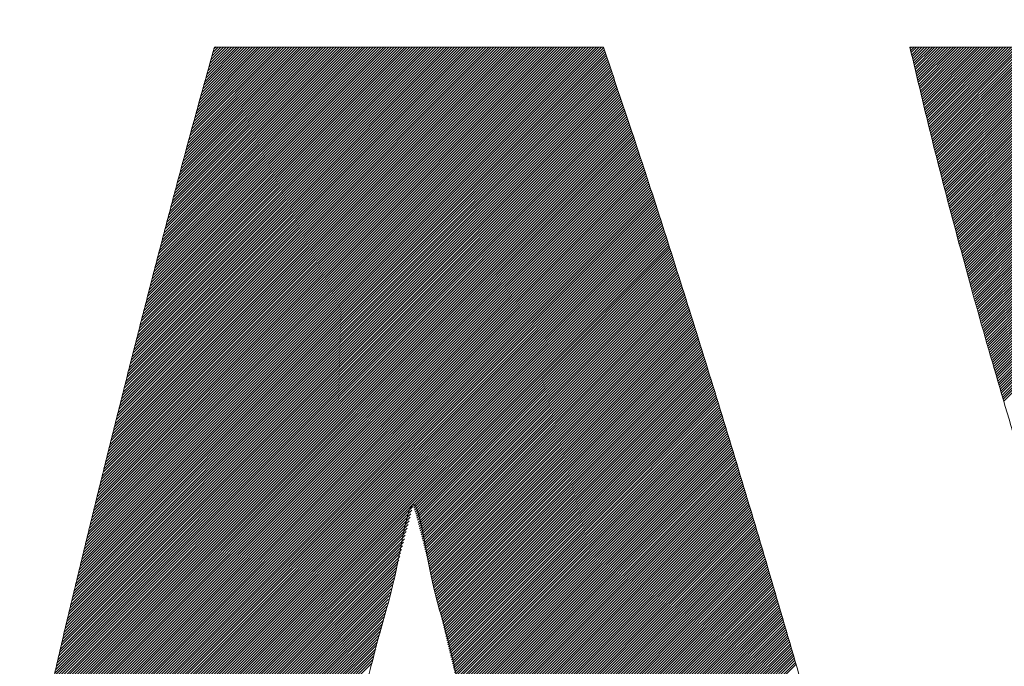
# Model space of a CAD drawing. Header units: millimetres. Extents: x 0 to 1300, y 0 to 891.
# Tile 70 of 148: x 179.16 to 182.5, y 600.3 to 602.49. Entities that reach past the tile are written whole.
import ezdxf

# ---------------------------------------------------------------- set-up
doc = ezdxf.new("R2010")
doc.units = ezdxf.units.MM
doc.header["$LTSCALE"] = 0.545669
doc.layers.add('NoLayerName_001', color=7, linetype='Continuous')
doc.layers.add('NoLayerName_002', color=7, linetype='Continuous')

# ---------------------------------------------------------------- blocks, each defined once
blk = doc.blocks.new('JZB_0013')
at = {"layer": 'NoLayerName_002', "color": 7, "linetype": 'Continuous', "lineweight": 25}
for p, q in [((9.6498, 4.8115), (7.8478, 3.0095)), ((9.6475, 4.8182), (7.8506, 3.0213)), ((9.6453, 4.8248), (7.8535, 3.0331)), ((9.643, 4.8314), (7.8564, 3.0449)), ((9.6407, 4.838), (7.8593, 3.0567)), ((9.634, 4.8402), (7.8622, 3.0684)), ((9.6251, 4.8402), (7.8651, 3.0802)), ((9.6162, 4.8402), (7.868, 3.092)), ((9.6072, 4.8402), (7.8709, 3.1038)), ((9.5983, 4.8402), (7.8738, 3.1156)), ((9.5894, 4.8402), (7.8767, 3.1274)), ((9.5805, 4.8402), (7.8795, 3.1392)), ((9.5716, 4.8402), (7.8824, 3.151)), ((9.5627, 4.8402), (7.8853, 3.1628)), ((9.5538, 4.8402), (7.8882, 3.1746)), ((9.5449, 4.8402), (7.8911, 3.1864)), ((9.536, 4.8402), (7.894, 3.1982)), ((9.5271, 4.8402), (7.8969, 3.21)), ((9.5182, 4.8402), (7.8998, 3.2218)), ((9.5093, 4.8402), (7.9027, 3.2336)), ((9.5003, 4.8402), (7.9056, 3.2454)), ((9.4914, 4.8402), (7.9084, 3.2572)), ((9.4825, 4.8402), (7.9113, 3.269)), ((9.4736, 4.8402), (7.9142, 3.2808)), ((9.4647, 4.8402), (7.9171, 3.2926)), ((9.4558, 4.8402), (7.92, 3.3044)), ((9.4469, 4.8402), (7.9229, 3.3162)), ((9.438, 4.8402), (7.9258, 3.328)), ((9.4291, 4.8402), (7.9287, 3.3398)), ((9.4202, 4.8402), (7.9316, 3.3516)), ((9.4113, 4.8402), (7.9345, 3.3634)), ((9.4024, 4.8402), (7.9373, 3.3752)), ((9.3934, 4.8402), (7.9402, 3.387)), ((9.3845, 4.8402), (7.9431, 3.3988)), ((9.3756, 4.8402), (7.946, 3.4106)), ((9.3667, 4.8402), (7.9489, 3.4224)), ((9.3578, 4.8402), (7.9518, 3.4342)), ((9.3489, 4.8402), (7.9547, 3.446)), ((9.34, 4.8402), (7.9576, 3.4578)), ((9.3311, 4.8402), (7.9605, 3.4696)), ((9.3222, 4.8402), (7.9634, 3.4814)), ((9.3133, 4.8402), (7.9662, 3.4932)), ((9.3044, 4.8402), (7.9691, 3.505)), ((9.2955, 4.8402), (7.972, 3.5168)), ((9.2865, 4.8402), (7.9749, 3.5286)), ((9.2776, 4.8402), (7.9779, 3.5405)), ((9.2687, 4.8402), (7.9809, 3.5524)), ((9.2598, 4.8402), (7.984, 3.5644)), ((9.2509, 4.8402), (7.987, 3.5763)), ((9.242, 4.8402), (7.99, 3.5883)), ((9.2331, 4.8402), (7.9931, 3.6002)), ((9.2242, 4.8402), (7.9961, 3.6122)), ((9.2153, 4.8402), (7.9992, 3.6241)), ((9.2064, 4.8402), (8.0022, 3.636)), ((9.1975, 4.8402), (8.0052, 3.648)), ((9.1885, 4.8402), (8.0083, 3.6599)), ((9.1796, 4.8402), (8.0113, 3.6719)), ((9.1707, 4.8402), (8.0144, 3.6838)), ((9.1618, 4.8402), (8.0174, 3.6958)), ((9.1529, 4.8402), (8.0204, 3.7077)), ((9.144, 4.8402), (8.0235, 3.7197)), ((9.1351, 4.8402), (8.0265, 3.7316)), ((9.1262, 4.8402), (8.0296, 3.7436)), ((9.1173, 4.8402), (8.0326, 3.7555)), ((9.1084, 4.8402), (8.0356, 3.7675)), ((9.0995, 4.8402), (8.0387, 3.7794)), ((9.0906, 4.8402), (8.0417, 3.7914)), ((9.0816, 4.8402), (8.0447, 3.8033)), ((9.0727, 4.8402), (8.0478, 3.8153)), ((9.0638, 4.8402), (8.0508, 3.8272)), ((9.0549, 4.8402), (8.0539, 3.8392)), ((9.046, 4.8402), (8.0569, 3.8511)), ((9.0371, 4.8402), (8.0599, 3.863)), ((9.0282, 4.8402), (8.063, 3.875)), ((9.0193, 4.8402), (8.066, 3.8869)), ((9.0104, 4.8402), (8.0691, 3.8989)), ((9.0015, 4.8402), (8.0721, 3.9108)), ((8.9926, 4.8402), (8.0751, 3.9228)), ((8.9837, 4.8402), (8.0782, 3.9347)), ((8.9747, 4.8402), (8.0812, 3.9467)), ((8.9658, 4.8402), (8.0843, 3.9586)), ((8.9569, 4.8402), (8.0873, 3.9706)), ((8.948, 4.8402), (8.0903, 3.9825)), ((8.9391, 4.8402), (8.0934, 3.9945)), ((8.9302, 4.8402), (8.0964, 4.0064)), ((8.9213, 4.8402), (8.0994, 4.0184)), ((8.9124, 4.8402), (8.1025, 4.0303)), ((8.9035, 4.8402), (8.1055, 4.0423)), ((8.8946, 4.8402), (8.1086, 4.0542)), ((8.8857, 4.8402), (8.1116, 4.0662)), ((8.8768, 4.8402), (8.1148, 4.0783)), ((8.8678, 4.8402), (8.118, 4.0904)), ((8.8589, 4.8402), (8.1212, 4.1025)), ((8.85, 4.8402), (8.1245, 4.1146)), ((8.8411, 4.8402), (8.1277, 4.1268)), ((8.8322, 4.8402), (8.1309, 4.1389)), ((8.8233, 4.8402), (8.1341, 4.151)), ((8.8144, 4.8402), (8.1373, 4.1632)), ((8.8055, 4.8402), (8.1406, 4.1753)), ((8.7966, 4.8402), (8.1438, 4.1874)), ((8.7877, 4.8402), (8.147, 4.1995)), ((8.7788, 4.8402), (8.1502, 4.2117)), ((8.7699, 4.8402), (8.1534, 4.2238)), ((8.7609, 4.8402), (8.1567, 4.2359)), ((8.752, 4.8402), (8.1599, 4.2481)), ((8.7431, 4.8402), (8.1631, 4.2602)), ((8.7342, 4.8402), (8.1663, 4.2723)), ((8.7253, 4.8402), (8.1695, 4.2844)), ((8.7164, 4.8402), (8.1728, 4.2966)), ((8.7075, 4.8402), (8.176, 4.3087)), ((8.6986, 4.8402), (8.1792, 4.3208)), ((8.6897, 4.8402), (8.1824, 4.333)), ((8.6808, 4.8402), (8.1856, 4.3451)), ((8.6719, 4.8402), (8.1889, 4.3572)), ((8.663, 4.8402), (8.1921, 4.3693)), ((8.654, 4.8402), (8.1953, 4.3815)), ((8.6451, 4.8402), (8.1985, 4.3936)), ((8.6362, 4.8402), (8.2017, 4.4057)), ((8.6273, 4.8402), (8.205, 4.4178)), ((8.6184, 4.8402), (8.2082, 4.43)), ((8.6095, 4.8402), (8.2114, 4.4421)), ((8.6006, 4.8402), (8.2146, 4.4542)), ((8.5917, 4.8402), (8.2178, 4.4664)), ((8.5828, 4.8402), (8.221, 4.4785)), ((8.5739, 4.8402), (8.2243, 4.4906)), ((8.565, 4.8402), (8.2275, 4.5027)), ((8.5561, 4.8402), (8.2307, 4.5149)), ((8.5471, 4.8402), (8.2339, 4.527)), ((8.5382, 4.8402), (8.2371, 4.5391)), ((8.5293, 4.8402), (8.2404, 4.5513)), ((8.5204, 4.8402), (8.2436, 4.5634)), ((8.5115, 4.8402), (8.247, 4.5757)), ((8.5026, 4.8402), (8.2504, 4.588)), ((8.4937, 4.8402), (8.2538, 4.6003)), ((8.4848, 4.8402), (8.2572, 4.6126)), ((8.4759, 4.8402), (8.2606, 4.6249)), ((8.467, 4.8402), (8.264, 4.6372)), ((8.4581, 4.8402), (8.2673, 4.6495)), ((8.4491, 4.8402), (8.2707, 4.6618)), ((8.4402, 4.8402), (8.2741, 4.6741)), ((8.4313, 4.8402), (8.2775, 4.6864)), ((8.4224, 4.8402), (8.2809, 4.6987)), ((8.4135, 4.8402), (8.2843, 4.711)), ((8.4046, 4.8402), (8.2877, 4.7233)), ((8.3957, 4.8402), (8.2911, 4.7356)), ((8.3868, 4.8402), (8.2945, 4.7479)), ((8.3779, 4.8402), (8.2978, 4.7602)), ((8.369, 4.8402), (8.3012, 4.7725)), ((8.3601, 4.8402), (8.3046, 4.7848)), ((8.3512, 4.8402), (8.3081, 4.7971)), ((8.3422, 4.8402), (8.3115, 4.8095)), ((8.3333, 4.8402), (8.315, 4.8219)), ((8.3244, 4.8402), (8.3185, 4.8343)), ((10.6852, 4.8402), (10.6811, 4.8361)), ((10.6941, 4.8402), (10.6828, 4.829)), ((10.703, 4.8402), (10.6846, 4.8218)), ((10.7119, 4.8402), (10.6863, 4.8146)), ((10.7208, 4.8402), (10.688, 4.8074)), ((10.7297, 4.8402), (10.6897, 4.8002)), ((10.7386, 4.8402), (10.6915, 4.7931)), ((10.7475, 4.8402), (10.6932, 4.7859)), ((10.7564, 4.8402), (10.6949, 4.7787)), ((10.7653, 4.8402), (10.6966, 4.7715)), ((10.7742, 4.8402), (10.6984, 4.7643)), ((10.7832, 4.8402), (10.7001, 4.7571)), ((10.7921, 4.8402), (10.7018, 4.75)), ((10.801, 4.8402), (10.7035, 4.7428)), ((10.8099, 4.8402), (10.7053, 4.7356)), ((10.8188, 4.8402), (10.707, 4.7284)), ((10.8277, 4.8402), (10.7087, 4.7212)), ((10.8366, 4.8402), (10.7105, 4.7141)), ((10.8455, 4.8402), (10.7122, 4.7069)), ((10.8544, 4.8402), (10.7139, 4.6997)), ((10.8633, 4.8402), (10.7156, 4.6925)), ((10.8722, 4.8402), (10.7174, 4.6853)), ((10.8812, 4.8402), (10.7191, 4.6782)), ((10.8901, 4.8402), (10.7208, 4.671)), ((10.899, 4.8402), (10.7225, 4.6638)), ((10.9079, 4.8402), (10.7243, 4.6566)), ((10.9168, 4.8402), (10.726, 4.6494)), ((10.9257, 4.8402), (10.7277, 4.6422)), ((10.9346, 4.8402), (10.7295, 4.6351)), ((10.9435, 4.8402), (10.7312, 4.6279)), ((10.9524, 4.8402), (10.7329, 4.6207)), ((10.9613, 4.8402), (10.7346, 4.6135)), ((10.9702, 4.8402), (10.7364, 4.6063)), ((10.9791, 4.8402), (10.7381, 4.5992)), ((10.9881, 4.8402), (10.7398, 4.592)), ((10.997, 4.8402), (10.7415, 4.5848)), ((11.0059, 4.8402), (10.7433, 4.5776)), ((11.0148, 4.8402), (10.745, 4.5704)), ((11.0237, 4.8402), (10.7467, 4.5632)), ((11.0326, 4.8402), (10.7484, 4.5561)), ((11.0415, 4.8402), (10.7502, 4.5489)), ((11.0504, 4.8402), (10.7519, 4.5417)), ((11.0593, 4.8402), (10.7537, 4.5346)), ((11.0682, 4.8402), (10.7556, 4.5276)), ((11.0771, 4.8402), (10.7574, 4.5205)), ((11.086, 4.8402), (10.7592, 4.5134)), ((11.095, 4.8402), (10.7611, 4.5063)), ((11.1039, 4.8402), (10.7629, 4.4992)), ((11.1128, 4.8402), (10.7647, 4.4922)), ((11.1217, 4.8402), (10.7665, 4.4851)), ((11.1306, 4.8402), (10.7684, 4.478)), ((11.1395, 4.8402), (10.7702, 4.4709)), ((11.1484, 4.8402), (10.772, 4.4638)), ((11.1573, 4.8402), (10.7739, 4.4568)), ((11.1662, 4.8402), (10.7757, 4.4497)), ((11.1751, 4.8402), (10.7775, 4.4426)), ((11.184, 4.8402), (10.7793, 4.4355)), ((11.1929, 4.8402), (10.7812, 4.4284)), ((11.2019, 4.8402), (10.783, 4.4214)), ((11.2108, 4.8402), (10.7848, 4.4143)), ((11.2197, 4.8402), (10.7867, 4.4072)), ((11.2286, 4.8402), (10.7885, 4.4001)), ((11.2375, 4.8402), (10.7903, 4.393)), ((11.2464, 4.8402), (10.7922, 4.386)), ((11.2553, 4.8402), (10.794, 4.3789)), ((11.2642, 4.8402), (10.7958, 4.3718)), ((11.2731, 4.8402), (10.7976, 4.3647)), ((11.282, 4.8402), (10.7995, 4.3576)), ((11.2909, 4.8402), (10.8013, 4.3506)), ((11.2998, 4.8402), (10.8031, 4.3435)), ((11.3088, 4.8402), (10.805, 4.3364)), ((11.3177, 4.8402), (10.8068, 4.3293)), ((11.3266, 4.8402), (10.8086, 4.3223)), ((11.3355, 4.8402), (10.8104, 4.3152)), ((11.3444, 4.8402), (10.8123, 4.3081)), ((11.3533, 4.8402), (10.8141, 4.301)), ((11.3622, 4.8402), (10.8159, 4.2939)), ((11.3711, 4.8402), (10.8178, 4.2869)), ((11.38, 4.8402), (10.8196, 4.2798)), ((11.3889, 4.8402), (10.8214, 4.2727)), ((11.3978, 4.8402), (10.8232, 4.2656)), ((11.4067, 4.8402), (10.8251, 4.2585)), ((11.4157, 4.8402), (10.8269, 4.2515)), ((11.4246, 4.8402), (10.8287, 4.2444)), ((11.4335, 4.8402), (10.8306, 4.2373)), ((11.4424, 4.8402), (10.8325, 4.2303)), ((11.4513, 4.8402), (10.8344, 4.2234)), ((11.4602, 4.8402), (10.8364, 4.2164)), ((11.4691, 4.8402), (10.8384, 4.2095)), ((11.478, 4.8402), (10.8403, 4.2025)), ((11.4869, 4.8402), (10.8423, 4.1956)), ((11.4958, 4.8402), (10.8442, 4.1886)), ((11.5047, 4.8402), (10.8462, 4.1817)), ((11.5136, 4.8402), (10.8482, 4.1747)), ((11.5226, 4.8402), (10.8501, 4.1678)), ((11.5315, 4.8402), (10.8521, 4.1608)), ((11.5404, 4.8402), (10.8541, 4.1539)), ((11.5493, 4.8402), (10.856, 4.1469)), ((11.5582, 4.8402), (10.858, 4.14)), ((11.5671, 4.8402), (10.8599, 4.133)), ((11.576, 4.8402), (10.8619, 4.1261)), ((11.5849, 4.8402), (10.8639, 4.1192)), ((11.5938, 4.8402), (10.8658, 4.1122)), ((11.6027, 4.8402), (10.8678, 4.1053)), ((11.6116, 4.8402), (10.8697, 4.0983)), ((11.6206, 4.8402), (10.8717, 4.0914)), ((11.6295, 4.8402), (10.8737, 4.0844)), ((11.6384, 4.8402), (10.8756, 4.0775)), ((11.6473, 4.8402), (10.8776, 4.0705)), ((11.6562, 4.8402), (10.8795, 4.0636)), ((11.6651, 4.8402), (10.8815, 4.0566)), ((11.674, 4.8402), (10.8835, 4.0497)), ((11.6829, 4.8402), (10.8854, 4.0427)), ((11.6918, 4.8402), (10.8874, 4.0358)), ((11.7007, 4.8402), (10.8893, 4.0288)), ((11.7096, 4.8402), (10.8913, 4.0219)), ((11.7185, 4.8402), (10.8933, 4.0149)), ((11.7275, 4.8402), (10.8952, 4.008)), ((11.7364, 4.8402), (10.8972, 4.001)), ((11.7453, 4.8402), (10.8992, 3.9941)), ((11.7542, 4.8402), (10.9011, 3.9871)), ((11.7631, 4.8402), (10.9031, 3.9802)), ((11.772, 4.8402), (10.905, 3.9733)), ((11.7809, 4.8402), (10.907, 3.9663)), ((11.7898, 4.8402), (10.909, 3.9594)), ((11.7987, 4.8402), (10.9109, 3.9524)), ((11.8076, 4.8402), (10.9129, 3.9455)), ((11.8165, 4.8402), (10.9148, 3.9385)), ((11.8254, 4.8402), (10.9168, 3.9316)), ((11.8344, 4.8402), (10.9188, 3.9246)), ((11.8433, 4.8402), (10.9207, 3.9177)), ((11.8522, 4.8402), (10.9227, 3.9107)), ((11.8611, 4.8402), (10.9246, 3.9038)), ((11.87, 4.8402), (10.9266, 3.8968)), ((11.8789, 4.8402), (10.9286, 3.8899)), ((11.8878, 4.8402), (10.9305, 3.8829)), ((11.8967, 4.8402), (10.9325, 3.876)), ((11.9056, 4.8402), (10.9344, 3.869)), ((11.9145, 4.8402), (10.9364, 3.8621)), ((11.9234, 4.8402), (10.9384, 3.8551)), ((11.9323, 4.8402), (10.9403, 3.8482)), ((11.9413, 4.8402), (10.9423, 3.8413)), ((11.9502, 4.8402), (10.9443, 3.8343)), ((11.9591, 4.8402), (10.9462, 3.8274)), ((11.9616, 4.8339), (10.9482, 3.8204)), ((11.9633, 4.8266), (10.9501, 3.8135)), ((11.965, 4.8194), (10.9521, 3.8065)), ((11.9667, 4.8122), (10.9541, 3.7996)), ((9.6612, 4.7783), (7.8335, 2.9507)), ((9.6589, 4.785), (7.8363, 2.9624)), ((9.6566, 4.7916), (7.8391, 2.9741)), ((9.6544, 4.7982), (7.842, 2.9859)), ((9.6521, 4.8049), (7.8449, 2.9977)), ((11.9683, 4.8049), (10.956, 3.7926)), ((11.97, 4.7977), (10.958, 3.7857)), ((11.9717, 4.7905), (10.9599, 3.7787)), ((11.9734, 4.7832), (10.9619, 3.7718)), ((9.6724, 4.7451), (7.8198, 2.8924)), ((9.6702, 4.7517), (7.8225, 2.904)), ((9.6679, 4.7584), (7.8253, 2.9157)), ((9.6657, 4.765), (7.828, 2.9274)), ((9.6634, 4.7717), (7.8308, 2.939)), ((11.9751, 4.776), (10.9639, 3.7648)), ((11.9767, 4.7688), (10.9658, 3.7579)), ((11.9784, 4.7616), (10.9678, 3.7509)), ((11.9801, 4.7543), (10.9697, 3.744)), ((11.9818, 4.7471), (10.9717, 3.737)), ((9.6837, 4.7118), (7.806, 2.834)), ((9.6814, 4.7184), (7.8087, 2.8457)), ((9.6792, 4.7251), (7.8115, 2.8574)), ((9.6769, 4.7317), (7.8142, 2.869)), ((9.6747, 4.7384), (7.817, 2.8807)), ((11.9834, 4.7399), (10.9737, 3.7301)), ((11.9851, 4.7326), (10.9756, 3.7231)), ((11.9868, 4.7254), (10.9776, 3.7162)), ((11.9885, 4.7182), (10.9796, 3.7092)), ((9.695, 4.6785), (7.7922, 2.7757)), ((9.6927, 4.6852), (7.7949, 2.7874)), ((9.6905, 4.6918), (7.7977, 2.799)), ((9.6882, 4.6985), (7.8005, 2.8107)), ((9.686, 4.7051), (7.8032, 2.8224)), ((11.9902, 4.7109), (10.9815, 3.7023)), ((11.9918, 4.7037), (10.9835, 3.6954)), ((11.9935, 4.6965), (10.9854, 3.6884)), ((11.9952, 4.6893), (10.9874, 3.6815)), ((11.9969, 4.682), (10.9894, 3.6745)), ((9.7061, 4.6451), (7.7784, 2.7174)), ((9.7039, 4.6518), (7.7812, 2.7291)), ((9.7017, 4.6585), (7.7839, 2.7407)), ((9.6994, 4.6652), (7.7867, 2.7524)), ((9.6972, 4.6718), (7.7894, 2.7641)), ((11.9985, 4.6748), (10.9913, 3.6676)), ((12.0002, 4.6676), (10.9933, 3.6606)), ((12.0019, 4.6603), (10.9952, 3.6537)), ((12.0036, 4.6531), (10.9972, 3.6467)), ((12.0053, 4.6459), (10.9992, 3.6398)), ((9.7172, 4.6117), (7.7646, 2.6591)), ((9.715, 4.6184), (7.7674, 2.6707)), ((9.7128, 4.625), (7.7701, 2.6824)), ((9.7106, 4.6317), (7.7729, 2.6941)), ((9.7083, 4.6384), (7.7756, 2.7057)), ((9.7283, 4.5783), (7.7508, 2.6007)), ((9.7261, 4.5849), (7.7536, 2.6124)), ((9.7239, 4.5916), (7.7563, 2.6241)), ((9.7217, 4.5983), (7.7591, 2.6357)), ((9.7195, 4.605), (7.7619, 2.6474)), ((9.7395, 4.5448), (7.737, 2.5424)), ((9.7372, 4.5515), (7.7398, 2.5541)), ((9.735, 4.5582), (7.7426, 2.5657)), ((9.7328, 4.5649), (7.7453, 2.5774)), ((9.7306, 4.5716), (7.7481, 2.5891)), ((9.7506, 4.5114), (7.7233, 2.4841)), ((9.7484, 4.5181), (7.726, 2.4957)), ((9.7461, 4.5248), (7.7288, 2.5074)), ((9.7439, 4.5315), (7.7315, 2.5191)), ((9.7417, 4.5381), (7.7343, 2.5307)), ((9.7617, 4.478), (7.7095, 2.4258)), ((9.7595, 4.4847), (7.7122, 2.4374)), ((9.7572, 4.4913), (7.715, 2.4491)), ((9.755, 4.498), (7.7177, 2.4607)), ((9.7528, 4.5047), (7.7205, 2.4724)), ((9.7727, 4.4444), (7.6959, 2.3676)), ((9.7705, 4.4512), (7.6985, 2.3792)), ((9.7683, 4.4579), (7.7012, 2.3908)), ((9.7661, 4.4646), (7.704, 2.4024)), ((9.7639, 4.4713), (7.7067, 2.4141)), ((9.7835, 4.4107), (7.6825, 2.3097)), ((9.7814, 4.4175), (7.6851, 2.3212)), ((9.7792, 4.4242), (7.6878, 2.3328)), ((9.777, 4.4309), (7.6905, 2.3444)), ((9.7749, 4.4377), (7.6932, 2.356)), ((9.7944, 4.377), (7.6691, 2.2517)), ((9.7922, 4.3838), (7.6717, 2.2633)), ((9.79, 4.3905), (7.6744, 2.2749)), ((9.7879, 4.3973), (7.6771, 2.2865)), ((9.7857, 4.404), (7.6798, 2.2981)), ((9.8031, 4.3501), (6.8026, 1.3497)), ((9.8009, 4.3568), (7.6594, 2.2153)), ((9.7987, 4.3636), (7.6627, 2.2276)), ((9.7966, 4.3703), (7.6661, 2.2398)), ((9.8052, 4.3433), (6.8044, 1.3425)), ((9.8074, 4.3366), (6.8061, 1.3353)), ((9.8096, 4.3299), (6.8078, 1.3281)), ((9.8117, 4.3231), (6.8095, 1.3209)), ((9.8139, 4.3164), (6.8112, 1.3137)), ((9.8161, 4.3097), (6.813, 1.3065)), ((9.8183, 4.3029), (6.8147, 1.2993)), ((9.8204, 4.2962), (6.8164, 1.2921)), ((9.8226, 4.2894), (6.8181, 1.2849)), ((9.8248, 4.2827), (6.8198, 1.2778)), ((9.8269, 4.276), (6.8215, 1.2706)), ((9.8291, 4.2692), (6.8233, 1.2634)), ((9.8313, 4.2625), (6.825, 1.2562)), ((9.8335, 4.2558), (6.8267, 1.249)), ((9.8356, 4.249), (6.8284, 1.2418)), ((9.8378, 4.2423), (6.8301, 1.2346)), ((9.84, 4.2355), (6.8319, 1.2274)), ((9.8421, 4.2288), (6.8336, 1.2202)), ((9.8443, 4.2221), (6.8353, 1.213)), ((9.8465, 4.2153), (6.8369, 1.2058)), ((9.8486, 4.2086), (6.8385, 1.1985)), ((9.8508, 4.2018), (6.8401, 1.1911)), ((9.853, 4.1951), (6.8417, 1.1838)), ((9.8552, 4.1884), (6.8433, 1.1765)), ((9.8573, 4.1816), (6.8449, 1.1692)), ((9.8595, 4.1749), (6.8464, 1.1618)), ((9.8617, 4.1682), (6.848, 1.1545)), ((9.8638, 4.1614), (6.8496, 1.1472)), ((9.866, 4.1547), (8.9953, 3.284)), ((9.8682, 4.1479), (8.9974, 3.2772)), ((9.8703, 4.1412), (8.9995, 3.2703)), ((9.8725, 4.1345), (9.0016, 3.2635)), ((9.8747, 4.1277), (9.0037, 3.2567)), ((9.8769, 4.121), (9.0057, 3.2498)), ((9.879, 4.1142), (9.0075, 3.2427)), ((9.8812, 4.1075), (9.0093, 3.2356)), ((9.8834, 4.1008), (9.0111, 3.2285)), ((9.8855, 4.094), (9.0129, 3.2214)), ((9.8877, 4.0873), (9.0147, 3.2143)), ((9.8899, 4.0806), (9.0165, 3.2072)), ((9.892, 4.0738), (9.0183, 3.2001)), ((9.8942, 4.0671), (9.0202, 3.193)), ((9.8964, 4.0603), (9.022, 3.1859)), ((9.8986, 4.0536), (9.0238, 3.1788)), ((9.9007, 4.0469), (9.0256, 3.1717)), ((9.9029, 4.0401), (9.0274, 3.1646)), ((9.9051, 4.0334), (9.0292, 3.1575)), ((9.9072, 4.0267), (9.031, 3.1504)), ((9.9094, 4.0199), (9.0328, 3.1433)), ((9.9116, 4.0132), (9.0346, 3.1362)), ((9.9137, 4.0064), (9.0365, 3.1291)), ((9.9158, 3.9996), (9.0383, 3.1221)), ((9.9179, 3.9928), (9.0401, 3.115)), ((9.9201, 3.986), (9.0419, 3.1079)), ((9.9222, 3.9792), (9.0437, 3.1008)), ((9.9243, 3.9724), (9.0455, 3.0937)), ((9.9264, 3.9656), (9.0473, 3.0865)), ((9.9285, 3.9588), (9.049, 3.0794)), ((9.9306, 3.952), (9.0507, 3.0722)), ((9.9327, 3.9452), (9.0525, 3.065)), ((9.9348, 3.9384), (9.0542, 3.0578)), ((9.9369, 3.9316), (9.0559, 3.0506)), ((9.939, 3.9248), (9.0576, 3.0434)), ((9.9411, 3.918), (9.0593, 3.0362)), ((9.9433, 3.9112), (9.0611, 3.029)), ((9.9454, 3.9044), (9.0628, 3.0218)), ((9.9475, 3.8976), (9.0645, 3.0146)), ((9.9496, 3.8908), (9.0662, 3.0075)), ((9.9517, 3.884), (9.0679, 3.0003)), ((9.9538, 3.8772), (9.0697, 2.9931)), ((9.9559, 3.8704), (9.0714, 2.9859)), ((9.958, 3.8636), (9.0731, 2.9787)), ((9.9601, 3.8568), (9.0748, 2.9715)), ((9.9622, 3.85), (9.0765, 2.9643)), ((9.9643, 3.8432), (9.0782, 2.9571)), ((9.9664, 3.8364), (9.08, 2.9499)), ((9.9686, 3.8296), (9.0817, 2.9428)), ((9.9707, 3.8228), (9.0834, 2.9356)), ((9.9728, 3.816), (9.0851, 2.9284)), ((9.9749, 3.8092), (9.0868, 2.9212)), ((9.977, 3.8024), (9.0886, 2.914)), ((9.9791, 3.7956), (9.0903, 2.9068)), ((9.9812, 3.7888), (9.092, 2.8996)), ((9.9833, 3.782), (9.0937, 2.8924)), ((9.9854, 3.7752), (9.0954, 2.8852)), ((9.9875, 3.7684), (9.0972, 2.878)), ((9.9896, 3.7616), (9.0989, 2.8709)), ((9.9918, 3.7548), (9.1006, 2.8637)), ((9.9939, 3.748), (9.1023, 2.8565)), ((9.996, 3.7412), (9.104, 2.8493)), ((9.9981, 3.7344), (9.1057, 2.8421)), ((10.0002, 3.7276), (9.1075, 2.8349)), ((10.0023, 3.7208), (9.1092, 2.8277)), ((10.0044, 3.714), (9.1109, 2.8205)), ((10.0065, 3.7072), (9.1126, 2.8133)), ((10.0086, 3.7004), (9.1143, 2.8061)), ((10.0107, 3.6936), (9.1161, 2.799)), ((10.0128, 3.6868), (9.1178, 2.7918)), ((10.015, 3.68), (9.1195, 2.7846)), ((10.0171, 3.6732), (9.1212, 2.7774)), ((10.0192, 3.6664), (9.1229, 2.7702)), ((10.0213, 3.6596), (9.1247, 2.763)), ((10.0234, 3.6528), (9.1264, 2.7558)), ((10.0255, 3.646), (9.1281, 2.7486)), ((10.0276, 3.6392), (9.1298, 2.7414)), ((10.0297, 3.6324), (9.1315, 2.7343)), ((10.0318, 3.6256), (9.1332, 2.7271)), ((10.0339, 3.6188), (9.135, 2.7199)), ((10.036, 3.612), (9.1367, 2.7127)), ((10.0382, 3.6052), (9.1384, 2.7055)), ((10.0403, 3.5984), (9.1401, 2.6983)), ((10.0424, 3.5916), (9.1418, 2.6911)), ((10.0445, 3.5848), (9.1436, 2.6839)), ((10.0466, 3.578), (9.1453, 2.6767)), ((10.0487, 3.5712), (9.147, 2.6695)), ((10.0508, 3.5644), (9.1487, 2.6624)), ((10.0529, 3.5577), (9.1504, 2.6552)), ((10.055, 3.5509), (9.1522, 2.648)), ((10.0571, 3.5441), (9.1539, 2.6408)), ((10.0592, 3.5373), (9.1556, 2.6336)), ((10.0614, 3.5305), (9.1573, 2.6264)), ((10.0634, 3.5236), (9.159, 2.6192)), ((10.0655, 3.5168), (9.1607, 2.612)), ((10.0676, 3.5099), (9.1625, 2.6048)), ((10.0696, 3.5031), (9.1642, 2.5976)), ((10.0717, 3.4962), (9.1659, 2.5905)), ((10.0737, 3.4894), (9.1676, 2.5833)), ((10.0758, 3.4825), (9.1693, 2.5761)), ((10.0778, 3.4757), (9.1711, 2.5689)), ((10.0799, 3.4688), (9.1728, 2.5617)), ((10.0819, 3.4619), (9.1745, 2.5545)), ((10.084, 3.4551), (9.1762, 2.5473)), ((10.086, 3.4482), (9.1779, 2.5401)), ((10.0881, 3.4414), (9.1797, 2.5329)), ((10.0901, 3.4345), (9.1814, 2.5258)), ((10.0922, 3.4277), (9.1831, 2.5186)), ((10.0943, 3.4208), (9.1848, 2.5114)), ((10.0963, 3.414), (9.1865, 2.5042)), ((10.0984, 3.4071), (9.1882, 2.497)), ((10.1004, 3.4003), (9.19, 2.4898)), ((10.1025, 3.3934), (9.1917, 2.4826)), ((10.1045, 3.3865), (9.1934, 2.4754)), ((10.1066, 3.3797), (9.1951, 2.4682)), ((10.1086, 3.3728), (9.1968, 2.461)), ((10.1107, 3.366), (9.1986, 2.4539)), ((10.1127, 3.3591), (9.2003, 2.4467)), ((10.1148, 3.3523), (9.202, 2.4395)), ((10.1168, 3.3454), (9.2037, 2.4323)), ((10.1189, 3.3386), (9.2054, 2.4251)), ((10.121, 3.3317), (9.2072, 2.4179)), ((10.123, 3.3249), (9.2089, 2.4107)), ((10.1251, 3.318), (9.2106, 2.4035)), ((10.1271, 3.3111), (9.2123, 2.3963)), ((8.9936, 3.2823), (6.8512, 1.1399)), ((10.1292, 3.3043), (9.214, 2.3891)), ((10.1312, 3.2974), (9.2157, 2.382)), ((10.1333, 3.2906), (9.2175, 2.3748)), ((10.1353, 3.2837), (9.2192, 2.3676)), ((10.1374, 3.2769), (9.2209, 2.3604)), ((8.9904, 3.2702), (6.8528, 1.1325)), ((8.9872, 3.258), (6.8544, 1.1252)), ((8.9839, 3.2459), (6.856, 1.1179)), ((10.1394, 3.27), (9.2226, 2.3532)), ((10.1415, 3.2632), (9.2243, 2.346)), ((10.1435, 3.2563), (9.2261, 2.3388)), ((10.1456, 3.2495), (9.2278, 2.3316)), ((10.1477, 3.2426), (9.2295, 2.3244)), ((8.9807, 3.2338), (6.8575, 1.1106)), ((8.9775, 3.2216), (6.8591, 1.1033)), ((8.9743, 3.2095), (6.8607, 1.0959)), ((10.1497, 3.2357), (9.2312, 2.3173)), ((10.1518, 3.2289), (9.2329, 2.3101)), ((10.1538, 3.222), (9.2347, 2.3029)), ((10.1559, 3.2152), (9.2364, 2.2957)), ((10.1579, 3.2083), (9.2381, 2.2885)), ((8.9711, 3.1974), (6.8623, 1.0886)), ((8.9679, 3.1853), (6.8639, 1.0813)), ((10.16, 3.2015), (9.2398, 2.2813)), ((10.162, 3.1946), (9.2415, 2.2741)), ((10.1641, 3.1878), (9.2432, 2.2669)), ((10.1661, 3.1809), (9.245, 2.2597)), ((8.9647, 3.1731), (6.8655, 1.074)), ((8.9614, 3.161), (6.867, 1.0666)), ((8.9583, 3.149), (6.8686, 1.0593)), ((10.1682, 3.1741), (9.2467, 2.2525)), ((10.1702, 3.1672), (9.2484, 2.2454)), ((10.1723, 3.1603), (9.2501, 2.2382)), ((10.1744, 3.1535), (9.2518, 2.231)), ((10.1764, 3.1466), (9.2536, 2.2238)), ((8.9552, 3.1369), (6.8702, 1.052)), ((8.952, 3.1249), (6.8718, 1.0447)), ((8.9489, 3.1128), (6.8734, 1.0373)), ((10.1785, 3.1398), (9.2553, 2.2166)), ((10.1805, 3.1329), (9.257, 2.2094)), ((10.1826, 3.1261), (9.2587, 2.2022)), ((10.1846, 3.1192), (9.2604, 2.195)), ((10.1867, 3.1124), (9.2622, 2.1878)), ((8.9457, 3.1008), (6.875, 1.03)), ((8.9426, 3.0887), (6.8765, 1.0227)), ((8.9394, 3.0767), (6.8781, 1.0154)), ((10.1887, 3.1055), (9.2639, 2.1806)), ((10.1908, 3.0987), (9.2656, 2.1735)), ((10.1928, 3.0918), (9.2673, 2.1663)), ((10.1949, 3.0849), (9.269, 2.1591)), ((10.1969, 3.0781), (9.2707, 2.1519)), ((8.9363, 3.0646), (6.8797, 1.008)), ((8.9332, 3.0526), (6.8813, 1.0007)), ((8.93, 3.0405), (6.8829, 0.9934)), ((10.199, 3.0712), (9.2725, 2.1447)), ((10.2011, 3.0644), (9.2742, 2.1375)), ((10.2031, 3.0575), (9.2759, 2.1303)), ((10.2052, 3.0507), (9.2776, 2.1231)), ((10.2072, 3.0438), (9.2793, 2.1159)), ((8.9269, 3.0285), (6.8845, 0.9861)), ((8.9237, 3.0164), (6.886, 0.9787)), ((10.2093, 3.037), (9.2811, 2.1088)), ((10.2113, 3.0301), (9.2828, 2.1016)), ((10.2134, 3.0233), (9.2845, 2.0944)), ((10.2154, 3.0164), (9.2862, 2.0872)), ((10.2174, 3.0095), (9.2879, 2.08)), ((8.9206, 3.0044), (6.8876, 0.9714)), ((8.9174, 2.9923), (6.8892, 0.9641)), ((8.9143, 2.9803), (6.8908, 0.9568)), ((10.2194, 3.0026), (9.2897, 2.0728)), ((10.2214, 2.9956), (9.2914, 2.0656)), ((10.2234, 2.9887), (9.2931, 2.0584)), ((10.2254, 2.9818), (9.2948, 2.0512)), ((10.2274, 2.9749), (9.2965, 2.044)), ((8.9111, 2.9682), (6.8924, 0.9494)), ((8.908, 2.9561), (6.894, 0.9421)), ((8.9049, 2.9441), (6.8955, 0.9348)), ((10.2294, 2.968), (9.2982, 2.0369)), ((10.2314, 2.9611), (9.3, 2.0297)), ((10.2334, 2.9542), (9.3017, 2.0225)), ((10.2354, 2.9473), (9.3034, 2.0153)), ((10.2374, 2.9404), (9.3051, 2.0081)), ((8.9017, 2.932), (6.8971, 0.9275)), ((8.8986, 2.92), (6.8987, 0.9201)), ((8.8954, 2.9079), (6.9003, 0.9128)), ((10.2394, 2.9335), (9.3068, 2.0009)), ((10.2414, 2.9266), (9.3086, 1.9937)), ((10.2434, 2.9197), (9.3103, 1.9865)), ((10.2454, 2.9128), (9.312, 1.9793)), ((8.8923, 2.8959), (6.9019, 0.9055)), ((8.8891, 2.8838), (6.9035, 0.8982)), ((10.2474, 2.9059), (9.3137, 1.9721)), ((10.2494, 2.8989), (9.3154, 1.965)), ((10.2514, 2.892), (9.3172, 1.9578)), ((10.2534, 2.8851), (9.3189, 1.9506)), ((10.2554, 2.8782), (9.3206, 1.9434)), ((8.886, 2.8718), (6.905, 0.8908)), ((8.8829, 2.8597), (6.9066, 0.8835)), ((8.8797, 2.8477), (6.9082, 0.8762)), ((10.2574, 2.8713), (9.3223, 1.9362)), ((10.2594, 2.8644), (9.324, 1.929)), ((10.2614, 2.8575), (9.3257, 1.9218)), ((10.2634, 2.8506), (9.3275, 1.9146)), ((10.2654, 2.8437), (9.3292, 1.9074)), ((8.8766, 2.8356), (6.9098, 0.8689)), ((8.8735, 2.8236), (6.9114, 0.8615)), ((8.8705, 2.8117), (6.913, 0.8542)), ((10.2674, 2.8368), (9.3309, 1.9003)), ((10.2694, 2.8299), (9.3326, 1.8931)), ((10.2714, 2.823), (9.3343, 1.8859)), ((10.2734, 2.8161), (9.3361, 1.8787)), ((10.2754, 2.8092), (9.3378, 1.8715)), ((8.8675, 2.7999), (6.9146, 0.8469)), ((8.8645, 2.788), (6.9161, 0.8396)), ((8.8615, 2.7761), (6.9177, 0.8322)), ((10.2774, 2.8023), (9.3395, 1.8643)), ((10.2794, 2.7953), (9.3412, 1.8571)), ((10.2814, 2.7884), (9.3429, 1.8499)), ((10.2835, 2.7815), (9.3447, 1.8427)), ((10.2855, 2.7746), (9.3464, 1.8355)), ((8.8586, 2.7642), (6.9193, 0.8249)), ((8.8556, 2.7523), (6.9209, 0.8176)), ((10.2875, 2.7677), (9.3481, 1.8284)), ((10.2895, 2.7608), (9.3498, 1.8212)), ((10.2915, 2.7539), (9.3515, 1.814)), ((10.2935, 2.747), (9.3532, 1.8068))]:
    blk.add_line(p, q, dxfattribs=at)
at = {"layer": 'NoLayerName_002', "color": 7, "linetype": 'Continuous', "lineweight": 13}
for points, knots in [([(8.3201, 4.8402), (8.3066, 4.7915), (8.2787, 4.6922), (8.2372, 4.5402), (8.1948, 4.3827), (8.1517, 4.2201), (8.1081, 4.0529), (8.0639, 3.8813), (8.0193, 3.7059), (7.9744, 3.527), (7.9293, 3.3451), (7.8841, 3.1607), (7.8389, 2.9731), (7.7938, 2.7872), (7.7488, 2.5871), (7.7042, 2.4336), (7.66, 2.1016), (7.6159, 2.4336), (7.5712, 2.5871), (7.5262, 2.7872), (7.4811, 2.9731), (7.4359, 3.1607), (7.3906, 3.3451), (7.3455, 3.527), (7.3006, 3.7059), (7.2561, 3.8813), (7.2119, 4.0529), (7.1682, 4.2201), (7.1251, 4.3827), (7.0828, 4.5402), (7.0413, 4.6922), (7.0134, 4.7915), (6.9999, 4.8402)], [0, 0, 0, 0, 0.151742, 0.309431, 0.472648, 0.640974, 0.813989, 0.991276, 1.172413, 1.356982, 1.544562, 1.734733, 1.927075, 2.121168, 2.316592, 2.512926, 2.70975, 2.906574, 3.10291, 3.298336, 3.492432, 3.684777, 3.874952, 4.062535, 4.247107, 4.428246, 4.605533, 4.778548, 4.946871, 5.110083, 5.267765, 5.419497, 5.419497, 5.419497, 5.419497]), ([(10.9999, 0.0401), (10.9774, 0.1388), (10.932, 0.3415), (10.8575, 0.6511), (10.7775, 0.9728), (10.6924, 1.3038), (10.6029, 1.6417), (10.5099, 1.9839), (10.4142, 2.3278), (10.3164, 2.6709), (10.2175, 3.0105), (10.1182, 3.3442), (10.0192, 3.6694), (9.9214, 3.9834), (9.8255, 4.2838), (9.7326, 4.5682), (9.67, 4.7515), (9.64, 4.8402)], [0, 0, 0, 0, 0.30368, 0.623018, 0.955372, 1.298091, 1.648519, 2.003997, 2.361863, 2.719453, 3.074103, 3.423147, 3.76392, 4.093758, 4.409999, 4.709981, 4.991049, 4.991049, 4.991049, 4.991049]), ([(10.6801, 4.8402), (10.7057, 4.7342), (10.7563, 4.5179), (10.8423, 4.1904), (10.9353, 3.8545), (11.0356, 3.513), (11.1419, 3.168), (11.2535, 2.822), (11.3696, 2.4772), (11.4893, 2.136), (11.6117, 1.8008), (11.736, 1.4739), (11.8614, 1.1577), (11.9868, 0.8544), (12.1119, 0.5666), (12.2345, 0.296), (12.3196, 0.1237), (12.3601, 0.0401)], [0, 0, 0, 0, 0.327112, 0.666498, 1.015766, 1.372509, 1.734304, 2.098723, 2.463328, 2.825683, 3.183347, 3.533883, 3.874858, 4.203849, 4.518442, 4.816245, 5.094894, 5.094894, 5.094894, 5.094894]), ([(8.24, 0.0401), (8.2526, 0.1056), (8.2779, 0.2386), (8.3185, 0.4405), (8.3613, 0.6475), (8.4063, 0.8589), (8.4533, 1.074), (8.5021, 1.2923), (8.5527, 1.513), (8.6047, 1.7354), (8.658, 1.9591), (8.7124, 2.183), (8.7678, 2.4079), (8.8239, 2.6278), (8.8807, 2.8613), (8.9375, 3.0373), (8.9958, 3.4138), (9.0506, 3.0404), (9.1052, 2.8655), (9.1592, 2.6344), (9.2126, 2.4163), (9.2652, 2.1931), (9.3169, 1.9706), (9.3676, 1.7479), (9.4171, 1.526), (9.4654, 1.3054), (9.5122, 1.0867), (9.5574, 0.8704), (9.6009, 0.6573), (9.6426, 0.4477), (9.6824, 0.2425), (9.7075, 0.107), (9.72, 0.0401)], [0, 0, 0, 0, 0.200039, 0.406182, 0.617762, 0.83411, 1.054556, 1.27843, 1.50506, 1.733773, 1.963897, 2.194759, 2.425685, 2.656002, 2.885035, 3.11211, 3.336554, 3.558181, 3.782458, 4.008785, 4.236563, 4.46519, 4.694068, 4.922594, 5.150169, 5.376193, 5.600065, 5.821186, 6.038956, 6.252775, 6.462046, 6.666171, 6.666171, 6.666171, 6.666171])]:
    blk.add_open_spline(points, degree=3, knots=knots, dxfattribs=at)
for points in [[(9.64, 4.8402), (9.42, 4.8402), (8.9801, 4.8402), (8.5401, 4.8402), (8.3201, 4.8402)], [(11.9602, 4.8402), (11.7468, 4.8402), (11.3201, 4.8402), (10.8935, 4.8402), (10.6801, 4.8402)]]:
    blk.add_open_spline(points, degree=3, dxfattribs=at)

msp = doc.modelspace()

# ---------------------------------------------------------------- linework, layer by layer
at = {"layer": 'NoLayerName_001', "color": 7, "linetype": 'Continuous', "lineweight": 25}
for radius, start, end in [(39.5, 318.330134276, 270), (38, 319.685090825, 271.432543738)]:
    msp.add_arc((187.5, 600), radius, start, end, dxfattribs=at)

# ---------------------------------------------------------------- block references
at = {"layer": 'NoLayerName_001'}
msp.add_blockref('JZB_0013', (171.50004578, 597.55944824), dxfattribs=at)

doc.saveas('drawing.dxf')
